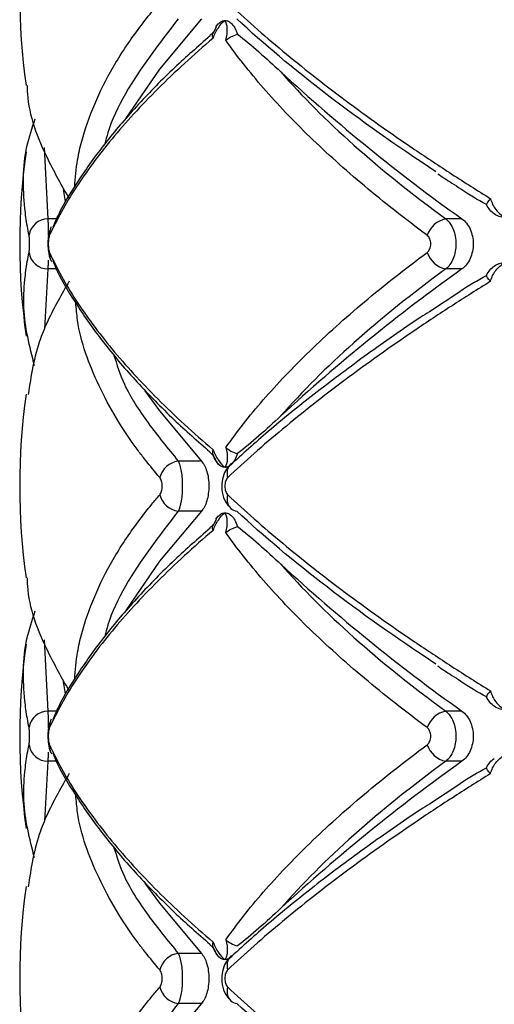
# Model space of a CAD drawing. Header units: millimetres. Extents: x -255 to 145, y -320 to 324.
# Tile 10 of 18: x -123 to -97, y -62 to -10. Entities that reach past the tile are written whole.
import ezdxf

# ---------------------------------------------------------------- set-up
doc = ezdxf.new("R2010")
doc.units = ezdxf.units.MM

msp = doc.modelspace()

# ---------------------------------------------------------------- linework, layer by layer
at = {"color": 7, "linetype": 'Continuous', "lineweight": 25}
for p, q in [((-112.164, -10.241), (-112.341, -10.58)), ((-112.178, -10.234), (-112.057, -10.068)), ((-112.503, -10.685), (-112.307, -10.506)), ((-120.253, -18.819), (-120.14, -19.459)), ((-99.193, -20.368), (-100.045, -20.368)), ((-99.193, -23.015), (-100.045, -23.015)), ((-99.297, -24.226), (-100.914, -25.272)), ((-112.307, -32.877), (-112.509, -32.686)), ((-112.947, -33.16), (-114.171, -33.16)), ((-111.399, -33.309), (-111.357, -33.274)), ((-112.947, -35.807), (-114.171, -35.807)), ((-112.164, -36.241), (-112.341, -36.58)), ((-112.178, -36.234), (-112.057, -36.068)), ((-112.503, -36.685), (-112.307, -36.506)), ((-120.253, -44.819), (-120.14, -45.459)), ((-99.193, -46.368), (-100.045, -46.368)), ((-99.193, -49.015), (-100.045, -49.015)), ((-99.297, -50.226), (-100.914, -51.272)), ((-112.307, -58.877), (-112.509, -58.686)), ((-112.947, -59.16), (-114.171, -59.16)), ((-111.399, -59.309), (-111.357, -59.274)), ((-112.947, -61.807), (-114.171, -61.807))]:
    msp.add_line(p, q, dxfattribs=at)
at = {"color": 8, "linetype": 'Continuous', "lineweight": 25}
for p, q in [((-121.245, -16.593), (-121.055, -20.368)), ((-120.599, -20.368), (-121.055, -20.368)), ((-121.055, -23.015), (-121.225, -26.169)), ((-120.607, -23.015), (-121.055, -23.015)), ((-121.245, -42.593), (-121.055, -46.368)), ((-120.599, -46.368), (-121.055, -46.368)), ((-121.055, -49.015), (-121.225, -52.169)), ((-120.607, -49.015), (-121.055, -49.015))]:
    msp.add_line(p, q, dxfattribs=at)
at = {"color": 7, "linetype": 'Continuous', "lineweight": 25, "flags": 128}
for points in [[(-112.947, -9.807), (-115.159, -12.454), (-116.94, -15.049)], [(-120.894, -20.826), (-120.883, -20.804), (-120.863, -20.767)], [(-115.934, -29.45), (-115.159, -30.514), (-112.947, -33.16)], [(-112.947, -35.807), (-115.159, -38.454), (-116.94, -41.049)], [(-120.894, -46.826), (-120.883, -46.804), (-120.863, -46.767)], [(-115.934, -55.45), (-115.159, -56.514), (-112.947, -59.16)], [(-112.947, -61.807), (-115.159, -64.454), (-116.901, -66.986)]]:
    msp.add_lwpolyline(points, dxfattribs=at)
at = {"color": 7, "linetype": 'Continuous', "lineweight": 25}
for centre, radius, start, end in [((-87.54, -8.484), 35, 172.0285, 187.9533), ((-42.736, 58.948), 97.357, 227.30517, 234.55701), ((-87.54, -21.691), 35, 172.0162, 188.0115), ((-121.049, -21.377), 1.009, 90.365, 172.0559), ((-99.773, -21.67), 1.331, 101.8017, 161.0069), ((-121.049, -22.006), 1.009, 187.9441, 269.635), ((-120.177, -22.22), 0.792, 174.5675, 210.4906), ((-99.773, -21.712), 1.331, 198.9931, 258.1983), ((-42.736, -102.331), 97.357, 125.44299, 132.69483), ((-87.54, -34.484), 35, 172.0285, 187.9533), ((-113.992, -34.339), 1.192, 98.6104, 164.9602), ((-113.992, -34.629), 1.192, 195.0398, 261.3896), ((-111, -35.221), 0.592, 227.7346, 262.2995), ((-42.736, 32.948), 97.357, 227.30517, 234.55701), ((-87.54, -47.691), 35, 172.0162, 188.0115), ((-121.049, -47.377), 1.009, 90.365, 172.0559), ((-99.773, -47.67), 1.331, 101.8017, 161.0069), ((-121.049, -48.006), 1.009, 187.9441, 269.635), ((-120.177, -48.22), 0.792, 174.5675, 210.4906), ((-99.773, -47.712), 1.331, 198.9931, 258.1983), ((-42.736, -128.331), 97.357, 125.44299, 132.69483), ((-87.54, -60.484), 35, 172.0285, 187.9533), ((-113.992, -60.339), 1.192, 98.6104, 164.9602), ((-113.992, -60.629), 1.192, 195.0398, 261.3896), ((-111, -61.221), 0.592, 227.7346, 262.2995)]:
    msp.add_arc(centre, radius, start, end, dxfattribs=at)
at = {"color": 8, "linetype": 'Continuous', "lineweight": 25}
for centre, radius, start, end in [((-120.171, -21.163), 0.797, 154.9934, 185.3445), ((-110.891, -33.799), 0.705, 136.0512, 199.1286), ((-110.892, -35.169), 0.705, 160.8684, 224.0029), ((-120.171, -47.163), 0.797, 154.9934, 185.3445), ((-110.891, -59.799), 0.705, 136.0512, 199.1286), ((-110.892, -61.169), 0.705, 160.8684, 224.0029)]:
    msp.add_arc(centre, radius, start, end, dxfattribs=at)
for points, knots in [([(-119.634, -18.684), (-119.6, -18.205), (-119.543, -17.402), (-119.041, -15.29), (-118.075, -12.978), (-116.571, -10.711), (-115.687, -9.577), (-115.285, -9.104), (-115.144, -8.938)], [0, 0, 0, 0, 0.147293, 0.246688, 0.645336, 0.850888, 0.947757, 1, 1, 1, 1]), ([(-114.171, -9.807), (-115.183, -11.118), (-116.714, -13.101), (-117.765, -15.332), (-118.001, -16.222), (-118.054, -16.425)], [0, 0, 0, 0, 0.600609, 0.908933, 1, 1, 1, 1]), ([(-121.055, -20.368), (-121.05, -20.462), (-121.039, -20.651), (-121.03, -21.004), (-121.028, -21.242), (-121.028, -21.314)], [0, 0, 0, 0, 0.409644, 0.820141, 1, 1, 1, 1]), ([(-121.035, -22.541), (-121.038, -22.64), (-121.041, -22.73), (-121.047, -22.888), (-121.051, -22.958), (-121.055, -23.015)], [0, 0, 0, 0, 0.5, 0.5, 1, 1, 1, 1]), ([(-115.144, -34.03), (-115.403, -33.722), (-115.801, -33.248), (-117.024, -31.644), (-118.482, -29.185), (-119.431, -26.56), (-119.554, -25.108), (-119.58, -24.8)], [0, 0, 0, 0, 0.102289, 0.157456, 0.528902, 0.90032, 1, 1, 1, 1]), ([(-117.58, -27.531), (-117.415, -28.056), (-117.035, -29.27), (-115.806, -31.154), (-114.716, -32.491), (-114.171, -33.16)], [0, 0, 0, 0, 0.276342, 0.638167, 1, 1, 1, 1]), ([(-119.634, -44.684), (-119.6, -44.205), (-119.543, -43.402), (-119.041, -41.29), (-118.075, -38.978), (-116.571, -36.711), (-115.687, -35.577), (-115.285, -35.104), (-115.144, -34.938)], [0, 0, 0, 0, 0.1472928, 0.2466885, 0.645336, 0.8508883, 0.9477568, 1, 1, 1, 1]), ([(-114.171, -35.807), (-115.183, -37.118), (-116.714, -39.101), (-117.765, -41.332), (-118.001, -42.222), (-118.054, -42.425)], [0, 0, 0, 0, 0.600609, 0.908933, 1, 1, 1, 1]), ([(-121.055, -46.368), (-121.05, -46.462), (-121.039, -46.651), (-121.03, -47.004), (-121.028, -47.242), (-121.028, -47.314)], [0, 0, 0, 0, 0.409644, 0.820141, 1, 1, 1, 1]), ([(-121.035, -48.541), (-121.038, -48.64), (-121.041, -48.73), (-121.047, -48.888), (-121.051, -48.958), (-121.055, -49.015)], [0, 0, 0, 0, 0.5, 0.5, 1, 1, 1, 1]), ([(-115.144, -60.03), (-115.403, -59.722), (-115.801, -59.248), (-117.024, -57.644), (-118.482, -55.185), (-119.431, -52.56), (-119.554, -51.108), (-119.58, -50.8)], [0, 0, 0, 0, 0.102289, 0.157456, 0.528902, 0.90032, 1, 1, 1, 1]), ([(-117.58, -53.531), (-117.415, -54.056), (-117.035, -55.27), (-115.806, -57.154), (-114.716, -58.491), (-114.171, -59.16)], [0, 0, 0, 0, 0.2763424, 0.6381674, 1, 1, 1, 1]), ([(-119.634, -70.684), (-119.6, -70.205), (-119.543, -69.402), (-119.041, -67.29), (-118.075, -64.978), (-116.571, -62.711), (-115.687, -61.577), (-115.285, -61.104), (-115.144, -60.938)], [0, 0, 0, 0, 0.147293, 0.246688, 0.645336, 0.850888, 0.947757, 1, 1, 1, 1]), ([(-114.171, -61.807), (-115.183, -63.118), (-116.714, -65.101), (-117.765, -67.332), (-118.001, -68.222), (-118.054, -68.425)], [0, 0, 0, 0, 0.600609, 0.908933, 1, 1, 1, 1])]:
    msp.add_open_spline(points, degree=3, knots=knots, dxfattribs=at)
at = {"color": 7, "linetype": 'Continuous', "lineweight": 25}
for points, knots in [([(-111.558, -8.938), (-110.658, -9.785), (-109.686, -10.643), (-107.618, -12.363), (-106.521, -13.227), (-104.203, -14.959), (-102.982, -15.828), (-101.053, -17.136), (-100.393, -17.574), (-99.054, -18.442), (-98.374, -18.873), (-97.682, -19.302)], [0, 0, 0, 0, 0.25, 0.25, 0.5, 0.5, 0.75, 0.75, 0.875, 0.875, 1, 1, 1, 1]), ([(-100.575, -17.877), (-102.655, -16.51), (-104.565, -15.155), (-108.065, -12.465), (-109.654, -11.131), (-111.08, -9.807)], [0, 0, 0, 0, 0.5, 0.5, 1, 1, 1, 1]), ([(-112.324, -10.818), (-112.257, -10.62), (-112.161, -10.433), (-111.944, -10.115), (-111.823, -9.985), (-111.703, -9.891)], [0, 0, 0, 0, 0.5, 0.5, 1, 1, 1, 1]), ([(-112.057, -10.068), (-112.003, -10.01), (-111.946, -9.966), (-111.827, -9.907), (-111.764, -9.891), (-111.703, -9.891)], [0, 0, 0, 0, 0.5, 0.5, 1, 1, 1, 1]), ([(-111.658, -10.936), (-111.594, -10.717), (-111.571, -10.503), (-111.59, -10.142), (-111.634, -9.994), (-111.703, -9.891)], [0, 0, 0, 0, 0.5, 0.5, 1, 1, 1, 1]), ([(-111.703, -9.891), (-111.641, -9.891), (-111.579, -9.906), (-111.457, -9.966), (-111.398, -10.01), (-111.342, -10.068)], [0, 0, 0, 0, 0.5, 0.5, 1, 1, 1, 1]), ([(-111.342, -10.068), (-111.287, -10.124), (-111.233, -10.196), (-111.13, -10.379), (-111.082, -10.488), (-111.042, -10.615)], [0, 0, 0, 0, 0.5, 0.5, 1, 1, 1, 1]), ([(-112.324, -10.818), (-112.847, -11.262), (-113.352, -11.708), (-114.325, -12.601), (-114.794, -13.049), (-116.135, -14.387), (-116.943, -15.27), (-118.39, -17.018), (-119.028, -17.884), (-120.128, -19.583), (-120.591, -20.42), (-120.965, -21.237)], [0, 0, 0, 0, 0.125, 0.125, 0.25, 0.25, 0.5, 0.5, 0.75, 0.75, 1, 1, 1, 1]), ([(-112.49, -10.701), (-113.125, -11.259), (-114.498, -12.467), (-116.31, -14.324), (-117.991, -16.273), (-119.393, -18.22), (-120.33, -19.736), (-120.702, -20.588), (-120.798, -20.807)], [0, 0, 0, 0, 0.162564, 0.351206, 0.542481, 0.736247, 0.932153, 1, 1, 1, 1]), ([(-111.042, -10.615), (-110.669, -10.901), (-110.293, -11.219), (-109.53, -11.889), (-109.144, -12.242), (-108.753, -12.607)], [0, 0, 0, 0, 0.5, 0.5, 1, 1, 1, 1]), ([(-101.031, -21.237), (-102.202, -20.37), (-103.31, -19.497), (-105.376, -17.761), (-106.337, -16.896), (-108.114, -15.174), (-108.93, -14.316), (-110.045, -13.033), (-110.397, -12.608), (-111.058, -11.767), (-111.368, -11.35), (-111.658, -10.936)], [0, 0, 0, 0, 0.25, 0.25, 0.5, 0.5, 0.75, 0.75, 0.875, 0.875, 1, 1, 1, 1]), ([(-108.753, -12.607), (-107.635, -13.89), (-106.348, -15.179), (-103.445, -17.766), (-101.829, -19.064), (-100.045, -20.368)], [0, 0, 0, 0, 0.5, 0.5, 1, 1, 1, 1]), ([(-122.152, -13.319), (-122.148, -13.466), (-122.117, -14.762), (-121.347, -16.78), (-120.318, -18.617), (-119.934, -19.302)], [0, 0, 0, 0, 0.073888, 0.655188, 1, 1, 1, 1]), ([(-122.048, -21.237), (-122.108, -20.921), (-122.198, -20.446), (-122.37, -18.881), (-122.409, -17.128), (-121.884, -15.563), (-121.721, -15.077)], [0, 0, 0, 0, 0.154022, 0.231518, 0.761029, 1, 1, 1, 1]), ([(-100.471, -17.982), (-100.228, -18.149), (-99.837, -18.415), (-99.409, -18.679), (-99.249, -18.777)], [0, 0, 0, 0, 0.6249323, 1, 1, 1, 1]), ([(-97.896, -19.615), (-98.361, -19.358), (-98.826, -19.102), (-99.258, -18.799), (-99.259, -18.799)], [0, 0, 0, 0, 0.998714, 1, 1, 1, 1]), ([(-97.486, -20.107), (-97.569, -20.049), (-97.645, -19.978), (-97.782, -19.813), (-97.844, -19.718), (-97.896, -19.615)], [0, 0, 0, 0, 0.5, 0.5, 1, 1, 1, 1]), ([(-97.682, -19.302), (-97.632, -19.508), (-97.532, -19.707), (-97.274, -20.045), (-97.115, -20.185), (-96.947, -20.284)], [0, 0, 0, 0, 0.5, 0.5, 1, 1, 1, 1]), ([(-96.947, -20.284), (-97.041, -20.284), (-97.135, -20.269), (-97.316, -20.209), (-97.403, -20.166), (-97.486, -20.107)], [0, 0, 0, 0, 0.5, 0.5, 1, 1, 1, 1]), ([(-100.045, -20.368), (-99.965, -20.432), (-99.892, -20.511), (-99.76, -20.697), (-99.703, -20.804), (-99.61, -21.034), (-99.573, -21.161), (-99.525, -21.42), (-99.512, -21.556), (-99.512, -21.961), (-99.562, -22.23), (-99.748, -22.694), (-99.884, -22.887), (-100.045, -23.015)], [0, 0, 0, 0, 0.125, 0.125, 0.25, 0.25, 0.375, 0.375, 0.5, 0.5, 0.75, 0.75, 1, 1, 1, 1]), ([(-99.193, -20.368), (-99.104, -20.432), (-99.023, -20.51), (-98.877, -20.696), (-98.813, -20.802), (-98.709, -21.033), (-98.668, -21.16), (-98.613, -21.419), (-98.599, -21.555), (-98.599, -21.962), (-98.655, -22.231), (-98.864, -22.695), (-99.015, -22.887), (-99.193, -23.015)], [0, 0, 0, 0, 0.125, 0.125, 0.25, 0.25, 0.375, 0.375, 0.5, 0.5, 0.75, 0.75, 1, 1, 1, 1]), ([(-122.048, -22.145), (-122.038, -22.101), (-122.031, -22.035), (-122.02, -21.876), (-122.018, -21.784), (-122.018, -21.599), (-122.02, -21.506), (-122.031, -21.348), (-122.038, -21.281), (-122.048, -21.237)], [0, 0, 0, 0, 0.25, 0.25, 0.5, 0.5, 0.75, 0.75, 1, 1, 1, 1]), ([(-120.922, -20.905), (-120.934, -20.931), (-120.996, -21.066), (-121.036, -21.324), (-121.066, -21.719), (-121.022, -22.136), (-120.987, -22.409), (-120.895, -22.546), (-120.889, -22.555)], [0, 0, 0, 0, 0.051962, 0.270953, 0.486382, 0.709478, 0.980097, 1, 1, 1, 1]), ([(-120.965, -21.237), (-120.984, -21.279), (-121.001, -21.342), (-121.025, -21.502), (-121.032, -21.596), (-121.032, -21.788), (-121.025, -21.884), (-121.001, -22.041), (-120.984, -22.104), (-120.965, -22.145)], [0, 0, 0, 0, 0.25, 0.25, 0.5, 0.5, 0.75, 0.75, 1, 1, 1, 1]), ([(-101.031, -22.145), (-100.972, -22.101), (-100.922, -22.035), (-100.854, -21.876), (-100.836, -21.784), (-100.836, -21.599), (-100.854, -21.506), (-100.922, -21.348), (-100.972, -21.281), (-101.031, -21.237)], [0, 0, 0, 0, 0.25, 0.25, 0.5, 0.5, 0.75, 0.75, 1, 1, 1, 1]), ([(-121.756, -28.122), (-122.016, -27.107), (-122.402, -25.594), (-122.298, -23.754), (-122.174, -22.779), (-122.079, -22.304), (-122.048, -22.145)], [0, 0, 0, 0, 0.5109129, 0.761253, 0.9200848, 1, 1, 1, 1]), ([(-120.965, -22.145), (-120.59, -22.966), (-120.124, -23.807), (-119.023, -25.506), (-118.388, -26.366), (-116.948, -28.107), (-116.143, -28.987), (-114.803, -30.325), (-114.333, -30.774), (-113.356, -31.671), (-112.849, -32.119), (-112.324, -32.565)], [0, 0, 0, 0, 0.25, 0.25, 0.5, 0.5, 0.75, 0.75, 0.875, 0.875, 1, 1, 1, 1]), ([(-111.658, -32.446), (-111.08, -31.622), (-110.42, -30.781), (-108.937, -29.075), (-108.119, -28.214), (-106.338, -26.487), (-105.374, -25.619), (-103.303, -23.88), (-102.199, -23.011), (-101.031, -22.145)], [0, 0, 0, 0, 0.25, 0.25, 0.5, 0.5, 0.75, 0.75, 1, 1, 1, 1]), ([(-120.799, -22.575), (-120.726, -22.749), (-120.383, -23.556), (-119.476, -25.034), (-118.079, -27), (-116.379, -28.985), (-114.54, -30.877), (-113.142, -32.107), (-112.499, -32.673)], [0, 0, 0, 0, 0.053809, 0.250284, 0.446763, 0.641961, 0.835259, 1, 1, 1, 1]), ([(-97.896, -23.353), (-97.844, -23.249), (-97.784, -23.156), (-97.646, -22.991), (-97.569, -22.919), (-97.486, -22.86)], [0, 0, 0, 0, 0.5, 0.5, 1, 1, 1, 1]), ([(-97.682, -23.666), (-97.632, -23.46), (-97.532, -23.261), (-97.274, -22.922), (-97.115, -22.783), (-96.947, -22.684)], [0, 0, 0, 0, 0.5, 0.5, 1, 1, 1, 1]), ([(-97.486, -22.86), (-97.403, -22.802), (-97.316, -22.758), (-97.135, -22.699), (-97.041, -22.684), (-96.947, -22.684)], [0, 0, 0, 0, 0.5, 0.5, 1, 1, 1, 1]), ([(-100.045, -23.015), (-101.829, -24.318), (-103.445, -25.617), (-106.348, -28.204), (-107.635, -29.492), (-108.753, -30.776)], [0, 0, 0, 0, 0.5, 0.5, 1, 1, 1, 1]), ([(-99.308, -24.203), (-99.299, -24.196), (-98.851, -23.882), (-98.369, -23.615), (-97.896, -23.353)], [0, 0, 0, 0, 0.01995, 1, 1, 1, 1]), ([(-119.934, -23.666), (-120.326, -24.351), (-120.903, -25.359), (-121.743, -27.355), (-121.94, -28.66), (-122.089, -29.64)], [0, 0, 0, 0, 0.345257, 0.508296, 1, 1, 1, 1]), ([(-97.682, -23.666), (-98.371, -24.093), (-99.05, -24.523), (-100.385, -25.388), (-101.042, -25.824), (-102.97, -27.132), (-104.196, -28.003), (-106.521, -29.741), (-107.623, -30.609), (-109.693, -32.331), (-110.661, -33.186), (-111.558, -34.03)], [0, 0, 0, 0, 0.125, 0.125, 0.25, 0.25, 0.5, 0.5, 0.75, 0.75, 1, 1, 1, 1]), ([(-100.914, -25.272), (-101.065, -25.37), (-102.224, -26.116), (-104.22, -27.529), (-106.874, -29.502), (-109.271, -31.435), (-110.663, -32.692), (-111.336, -33.3)], [0, 0, 0, 0, 0.036226, 0.278435, 0.522957, 0.769535, 1, 1, 1, 1]), ([(-108.753, -30.776), (-109.144, -31.141), (-109.53, -31.494), (-110.293, -32.164), (-110.669, -32.482), (-111.042, -32.767)], [0, 0, 0, 0, 0.5, 0.5, 1, 1, 1, 1]), ([(-112.324, -32.565), (-112.257, -32.763), (-112.161, -32.95), (-111.944, -33.267), (-111.824, -33.397), (-111.703, -33.491)], [0, 0, 0, 0, 0.5, 0.5, 1, 1, 1, 1]), ([(-111.658, -32.446), (-111.594, -32.665), (-111.571, -32.88), (-111.59, -33.24), (-111.634, -33.388), (-111.703, -33.491)], [0, 0, 0, 0, 0.5, 0.5, 1, 1, 1, 1]), ([(-111.658, -32.446), (-111.583, -32.509), (-111.493, -32.572), (-111.284, -32.684), (-111.168, -32.732), (-111.042, -32.767)], [0, 0, 0, 0, 0.5, 0.5, 1, 1, 1, 1]), ([(-114.171, -33.16), (-114.138, -33.224), (-114.109, -33.303), (-114.056, -33.489), (-114.033, -33.595), (-113.995, -33.826), (-113.98, -33.952), (-113.961, -34.212), (-113.956, -34.347), (-113.956, -34.753), (-113.976, -35.022), (-114.051, -35.487), (-114.106, -35.679), (-114.171, -35.807)], [0, 0, 0, 0, 0.125, 0.125, 0.25, 0.25, 0.375, 0.375, 0.5, 0.5, 0.75, 0.75, 1, 1, 1, 1]), ([(-112.947, -33.16), (-112.89, -33.223), (-112.837, -33.3), (-112.741, -33.483), (-112.698, -33.589), (-112.629, -33.819), (-112.601, -33.946), (-112.564, -34.208), (-112.554, -34.345), (-112.554, -34.757), (-112.593, -35.029), (-112.733, -35.494), (-112.832, -35.682), (-112.947, -35.807)], [0, 0, 0, 0, 0.125, 0.125, 0.25, 0.25, 0.375, 0.375, 0.5, 0.5, 0.75, 0.75, 1, 1, 1, 1]), ([(-112.337, -32.798), (-112.292, -32.919), (-112.213, -33.129), (-112.08, -33.289), (-112.024, -33.356)], [0, 0, 0, 0, 0.578687, 1, 1, 1, 1]), ([(-111.042, -32.767), (-111.085, -32.884), (-111.162, -33.094), (-111.273, -33.228), (-111.322, -33.287)], [0, 0, 0, 0, 0.559386, 1, 1, 1, 1]), ([(-111.703, -33.491), (-111.764, -33.491), (-111.826, -33.476), (-111.946, -33.417), (-112.003, -33.373), (-112.057, -33.315)], [0, 0, 0, 0, 0.5, 0.5, 1, 1, 1, 1]), ([(-111.39, -33.32), (-111.452, -33.376), (-111.618, -33.529), (-111.791, -33.888), (-111.898, -34.389), (-111.84, -34.942), (-111.664, -35.39), (-111.459, -35.578), (-111.386, -35.645)], [0, 0, 0, 0, 0.097841, 0.262476, 0.456962, 0.676654, 0.885106, 1, 1, 1, 1]), ([(-111.342, -33.315), (-111.398, -33.373), (-111.457, -33.417), (-111.578, -33.476), (-111.641, -33.491), (-111.703, -33.491)], [0, 0, 0, 0, 0.5, 0.5, 1, 1, 1, 1]), ([(-115.144, -34.938), (-115.106, -34.895), (-115.075, -34.829), (-115.031, -34.67), (-115.019, -34.577), (-115.019, -34.39), (-115.031, -34.296), (-115.075, -34.138), (-115.106, -34.073), (-115.144, -34.03)], [0, 0, 0, 0, 0.25, 0.25, 0.5, 0.5, 0.75, 0.75, 1, 1, 1, 1]), ([(-111.558, -34.03), (-111.604, -34.073), (-111.643, -34.138), (-111.698, -34.298), (-111.712, -34.391), (-111.712, -34.578), (-111.697, -34.671), (-111.643, -34.829), (-111.604, -34.895), (-111.558, -34.938)], [0, 0, 0, 0, 0.25, 0.25, 0.5, 0.5, 0.75, 0.75, 1, 1, 1, 1]), ([(-111.558, -34.938), (-110.658, -35.785), (-109.686, -36.643), (-107.618, -38.363), (-106.521, -39.227), (-104.203, -40.959), (-102.982, -41.828), (-101.053, -43.136), (-100.393, -43.574), (-99.054, -44.442), (-98.374, -44.873), (-97.682, -45.302)], [0, 0, 0, 0, 0.25, 0.25, 0.5, 0.5, 0.75, 0.75, 0.875, 0.875, 1, 1, 1, 1]), ([(-100.575, -43.877), (-102.655, -42.51), (-104.565, -41.155), (-108.065, -38.465), (-109.654, -37.131), (-111.08, -35.807)], [0, 0, 0, 0, 0.5, 0.5, 1, 1, 1, 1]), ([(-112.324, -36.818), (-112.257, -36.62), (-112.161, -36.433), (-111.944, -36.115), (-111.823, -35.985), (-111.703, -35.891)], [0, 0, 0, 0, 0.5, 0.5, 1, 1, 1, 1]), ([(-112.057, -36.068), (-112.003, -36.01), (-111.946, -35.966), (-111.827, -35.907), (-111.764, -35.891), (-111.703, -35.891)], [0, 0, 0, 0, 0.5, 0.5, 1, 1, 1, 1]), ([(-111.658, -36.936), (-111.594, -36.717), (-111.571, -36.503), (-111.59, -36.142), (-111.634, -35.994), (-111.703, -35.891)], [0, 0, 0, 0, 0.5, 0.5, 1, 1, 1, 1]), ([(-111.703, -35.891), (-111.641, -35.891), (-111.579, -35.906), (-111.457, -35.966), (-111.398, -36.01), (-111.342, -36.068)], [0, 0, 0, 0, 0.5, 0.5, 1, 1, 1, 1]), ([(-111.342, -36.068), (-111.287, -36.124), (-111.233, -36.196), (-111.13, -36.379), (-111.082, -36.488), (-111.042, -36.615)], [0, 0, 0, 0, 0.5, 0.5, 1, 1, 1, 1]), ([(-112.324, -36.818), (-112.847, -37.262), (-113.352, -37.708), (-114.325, -38.601), (-114.794, -39.049), (-116.135, -40.387), (-116.943, -41.27), (-118.39, -43.018), (-119.028, -43.884), (-120.128, -45.583), (-120.591, -46.42), (-120.965, -47.237)], [0, 0, 0, 0, 0.125, 0.125, 0.25, 0.25, 0.5, 0.5, 0.75, 0.75, 1, 1, 1, 1]), ([(-112.49, -36.701), (-113.125, -37.259), (-114.498, -38.467), (-116.31, -40.324), (-117.991, -42.273), (-119.393, -44.22), (-120.33, -45.736), (-120.702, -46.588), (-120.798, -46.807)], [0, 0, 0, 0, 0.162564, 0.351206, 0.542481, 0.736247, 0.932153, 1, 1, 1, 1]), ([(-111.042, -36.615), (-110.669, -36.901), (-110.293, -37.219), (-109.53, -37.889), (-109.144, -38.242), (-108.753, -38.607)], [0, 0, 0, 0, 0.5, 0.5, 1, 1, 1, 1]), ([(-101.031, -47.237), (-102.202, -46.37), (-103.31, -45.497), (-105.376, -43.761), (-106.337, -42.896), (-108.114, -41.174), (-108.93, -40.316), (-110.045, -39.033), (-110.397, -38.608), (-111.058, -37.767), (-111.368, -37.35), (-111.658, -36.936)], [0, 0, 0, 0, 0.25, 0.25, 0.5, 0.5, 0.75, 0.75, 0.875, 0.875, 1, 1, 1, 1]), ([(-108.753, -38.607), (-107.635, -39.89), (-106.348, -41.179), (-103.445, -43.766), (-101.829, -45.064), (-100.045, -46.368)], [0, 0, 0, 0, 0.5, 0.5, 1, 1, 1, 1]), ([(-122.152, -39.319), (-122.148, -39.466), (-122.117, -40.762), (-121.347, -42.78), (-120.318, -44.617), (-119.934, -45.302)], [0, 0, 0, 0, 0.0738876, 0.6551878, 1, 1, 1, 1]), ([(-122.048, -47.237), (-122.108, -46.921), (-122.198, -46.446), (-122.37, -44.881), (-122.409, -43.128), (-121.884, -41.563), (-121.721, -41.077)], [0, 0, 0, 0, 0.1540225, 0.2315181, 0.7610287, 1, 1, 1, 1]), ([(-100.471, -43.982), (-100.228, -44.149), (-99.837, -44.415), (-99.409, -44.679), (-99.249, -44.777)], [0, 0, 0, 0, 0.624932, 1, 1, 1, 1]), ([(-97.896, -45.615), (-98.361, -45.358), (-98.826, -45.102), (-99.258, -44.799), (-99.259, -44.799)], [0, 0, 0, 0, 0.998714, 1, 1, 1, 1]), ([(-97.486, -46.107), (-97.569, -46.049), (-97.645, -45.978), (-97.782, -45.813), (-97.844, -45.718), (-97.896, -45.615)], [0, 0, 0, 0, 0.5, 0.5, 1, 1, 1, 1]), ([(-97.682, -45.302), (-97.632, -45.508), (-97.532, -45.707), (-97.274, -46.045), (-97.115, -46.185), (-96.947, -46.284)], [0, 0, 0, 0, 0.5, 0.5, 1, 1, 1, 1]), ([(-96.947, -46.284), (-97.041, -46.284), (-97.135, -46.269), (-97.316, -46.209), (-97.403, -46.166), (-97.486, -46.107)], [0, 0, 0, 0, 0.5, 0.5, 1, 1, 1, 1]), ([(-100.045, -46.368), (-99.965, -46.432), (-99.892, -46.511), (-99.76, -46.697), (-99.703, -46.804), (-99.61, -47.034), (-99.573, -47.161), (-99.525, -47.42), (-99.512, -47.556), (-99.512, -47.961), (-99.562, -48.23), (-99.748, -48.694), (-99.884, -48.887), (-100.045, -49.015)], [0, 0, 0, 0, 0.125, 0.125, 0.25, 0.25, 0.375, 0.375, 0.5, 0.5, 0.75, 0.75, 1, 1, 1, 1]), ([(-99.193, -46.368), (-99.104, -46.432), (-99.023, -46.51), (-98.877, -46.696), (-98.813, -46.802), (-98.709, -47.033), (-98.668, -47.16), (-98.613, -47.419), (-98.599, -47.555), (-98.599, -47.962), (-98.655, -48.231), (-98.864, -48.695), (-99.015, -48.887), (-99.193, -49.015)], [0, 0, 0, 0, 0.125, 0.125, 0.25, 0.25, 0.375, 0.375, 0.5, 0.5, 0.75, 0.75, 1, 1, 1, 1]), ([(-122.048, -48.145), (-122.038, -48.101), (-122.031, -48.035), (-122.02, -47.876), (-122.018, -47.784), (-122.018, -47.599), (-122.02, -47.506), (-122.031, -47.348), (-122.038, -47.281), (-122.048, -47.237)], [0, 0, 0, 0, 0.25, 0.25, 0.5, 0.5, 0.75, 0.75, 1, 1, 1, 1]), ([(-120.922, -46.905), (-120.934, -46.931), (-120.996, -47.066), (-121.036, -47.324), (-121.066, -47.719), (-121.022, -48.136), (-120.987, -48.409), (-120.895, -48.546), (-120.889, -48.555)], [0, 0, 0, 0, 0.051962, 0.270953, 0.486382, 0.709478, 0.980097, 1, 1, 1, 1]), ([(-120.965, -47.237), (-120.984, -47.279), (-121.001, -47.342), (-121.025, -47.502), (-121.032, -47.596), (-121.032, -47.788), (-121.025, -47.884), (-121.001, -48.041), (-120.984, -48.104), (-120.965, -48.145)], [0, 0, 0, 0, 0.25, 0.25, 0.5, 0.5, 0.75, 0.75, 1, 1, 1, 1]), ([(-101.031, -48.145), (-100.972, -48.101), (-100.922, -48.035), (-100.854, -47.876), (-100.836, -47.784), (-100.836, -47.599), (-100.854, -47.506), (-100.922, -47.348), (-100.972, -47.281), (-101.031, -47.237)], [0, 0, 0, 0, 0.25, 0.25, 0.5, 0.5, 0.75, 0.75, 1, 1, 1, 1]), ([(-121.756, -54.122), (-122.016, -53.107), (-122.402, -51.594), (-122.298, -49.754), (-122.174, -48.779), (-122.079, -48.304), (-122.048, -48.145)], [0, 0, 0, 0, 0.510913, 0.761253, 0.920085, 1, 1, 1, 1]), ([(-120.965, -48.145), (-120.59, -48.966), (-120.124, -49.807), (-119.023, -51.506), (-118.388, -52.366), (-116.948, -54.107), (-116.143, -54.987), (-114.803, -56.325), (-114.333, -56.774), (-113.356, -57.671), (-112.849, -58.119), (-112.324, -58.565)], [0, 0, 0, 0, 0.25, 0.25, 0.5, 0.5, 0.75, 0.75, 0.875, 0.875, 1, 1, 1, 1]), ([(-111.658, -58.446), (-111.08, -57.622), (-110.42, -56.781), (-108.937, -55.075), (-108.119, -54.214), (-106.338, -52.487), (-105.374, -51.619), (-103.303, -49.88), (-102.199, -49.011), (-101.031, -48.145)], [0, 0, 0, 0, 0.25, 0.25, 0.5, 0.5, 0.75, 0.75, 1, 1, 1, 1]), ([(-120.799, -48.575), (-120.726, -48.749), (-120.383, -49.556), (-119.476, -51.034), (-118.079, -53), (-116.379, -54.985), (-114.54, -56.877), (-113.142, -58.107), (-112.499, -58.673)], [0, 0, 0, 0, 0.053809, 0.250284, 0.446763, 0.641961, 0.835259, 1, 1, 1, 1]), ([(-97.896, -49.353), (-97.844, -49.249), (-97.784, -49.156), (-97.646, -48.991), (-97.569, -48.919), (-97.486, -48.86)], [0, 0, 0, 0, 0.5, 0.5, 1, 1, 1, 1]), ([(-97.682, -49.666), (-97.632, -49.46), (-97.532, -49.261), (-97.274, -48.922), (-97.115, -48.783), (-96.947, -48.684)], [0, 0, 0, 0, 0.5, 0.5, 1, 1, 1, 1]), ([(-100.045, -49.015), (-101.829, -50.318), (-103.445, -51.617), (-106.348, -54.204), (-107.635, -55.492), (-108.753, -56.776)], [0, 0, 0, 0, 0.5, 0.5, 1, 1, 1, 1]), ([(-99.308, -50.203), (-99.299, -50.196), (-98.851, -49.882), (-98.369, -49.615), (-97.896, -49.353)], [0, 0, 0, 0, 0.01995, 1, 1, 1, 1]), ([(-119.934, -49.666), (-120.326, -50.351), (-120.903, -51.359), (-121.743, -53.355), (-121.94, -54.66), (-122.089, -55.64)], [0, 0, 0, 0, 0.345257, 0.508296, 1, 1, 1, 1]), ([(-97.682, -49.666), (-98.371, -50.093), (-99.05, -50.523), (-100.385, -51.388), (-101.042, -51.824), (-102.97, -53.132), (-104.196, -54.003), (-106.521, -55.741), (-107.623, -56.609), (-109.693, -58.331), (-110.661, -59.186), (-111.558, -60.03)], [0, 0, 0, 0, 0.125, 0.125, 0.25, 0.25, 0.5, 0.5, 0.75, 0.75, 1, 1, 1, 1]), ([(-100.914, -51.272), (-101.065, -51.37), (-102.224, -52.116), (-104.22, -53.529), (-106.874, -55.502), (-109.271, -57.435), (-110.663, -58.692), (-111.336, -59.3)], [0, 0, 0, 0, 0.036226, 0.278435, 0.522957, 0.769535, 1, 1, 1, 1]), ([(-108.753, -56.776), (-109.144, -57.141), (-109.53, -57.494), (-110.293, -58.164), (-110.669, -58.482), (-111.042, -58.767)], [0, 0, 0, 0, 0.5, 0.5, 1, 1, 1, 1]), ([(-112.324, -58.565), (-112.257, -58.763), (-112.161, -58.95), (-111.944, -59.267), (-111.824, -59.397), (-111.703, -59.491)], [0, 0, 0, 0, 0.5, 0.5, 1, 1, 1, 1]), ([(-111.658, -58.446), (-111.594, -58.665), (-111.571, -58.88), (-111.59, -59.24), (-111.634, -59.388), (-111.703, -59.491)], [0, 0, 0, 0, 0.5, 0.5, 1, 1, 1, 1]), ([(-111.658, -58.446), (-111.583, -58.509), (-111.493, -58.572), (-111.284, -58.684), (-111.168, -58.732), (-111.042, -58.767)], [0, 0, 0, 0, 0.5, 0.5, 1, 1, 1, 1]), ([(-114.171, -59.16), (-114.138, -59.224), (-114.109, -59.303), (-114.056, -59.489), (-114.033, -59.595), (-113.995, -59.826), (-113.98, -59.952), (-113.961, -60.212), (-113.956, -60.347), (-113.956, -60.753), (-113.976, -61.022), (-114.051, -61.487), (-114.106, -61.679), (-114.171, -61.807)], [0, 0, 0, 0, 0.125, 0.125, 0.25, 0.25, 0.375, 0.375, 0.5, 0.5, 0.75, 0.75, 1, 1, 1, 1]), ([(-112.947, -59.16), (-112.89, -59.223), (-112.837, -59.3), (-112.741, -59.483), (-112.698, -59.589), (-112.629, -59.819), (-112.601, -59.946), (-112.564, -60.208), (-112.554, -60.345), (-112.554, -60.757), (-112.593, -61.029), (-112.733, -61.494), (-112.832, -61.682), (-112.947, -61.807)], [0, 0, 0, 0, 0.125, 0.125, 0.25, 0.25, 0.375, 0.375, 0.5, 0.5, 0.75, 0.75, 1, 1, 1, 1]), ([(-112.337, -58.798), (-112.292, -58.919), (-112.213, -59.129), (-112.08, -59.289), (-112.024, -59.356)], [0, 0, 0, 0, 0.578687, 1, 1, 1, 1]), ([(-111.703, -59.491), (-111.764, -59.491), (-111.826, -59.476), (-111.946, -59.417), (-112.003, -59.373), (-112.057, -59.315)], [0, 0, 0, 0, 0.5, 0.5, 1, 1, 1, 1]), ([(-111.39, -59.32), (-111.452, -59.376), (-111.618, -59.529), (-111.791, -59.888), (-111.898, -60.389), (-111.84, -60.942), (-111.664, -61.39), (-111.459, -61.578), (-111.386, -61.645)], [0, 0, 0, 0, 0.0978415, 0.2624762, 0.456962, 0.6766541, 0.8851057, 1, 1, 1, 1]), ([(-111.342, -59.315), (-111.398, -59.373), (-111.457, -59.417), (-111.578, -59.476), (-111.641, -59.491), (-111.703, -59.491)], [0, 0, 0, 0, 0.5, 0.5, 1, 1, 1, 1]), ([(-115.144, -60.938), (-115.106, -60.895), (-115.075, -60.829), (-115.031, -60.67), (-115.019, -60.577), (-115.019, -60.39), (-115.031, -60.296), (-115.075, -60.138), (-115.106, -60.073), (-115.144, -60.03)], [0, 0, 0, 0, 0.25, 0.25, 0.5, 0.5, 0.75, 0.75, 1, 1, 1, 1]), ([(-111.558, -60.03), (-111.604, -60.073), (-111.643, -60.138), (-111.698, -60.298), (-111.712, -60.391), (-111.712, -60.578), (-111.697, -60.671), (-111.643, -60.829), (-111.604, -60.895), (-111.558, -60.938)], [0, 0, 0, 0, 0.25, 0.25, 0.5, 0.5, 0.75, 0.75, 1, 1, 1, 1]), ([(-111.558, -60.938), (-110.658, -61.785), (-109.686, -62.643), (-107.618, -64.363), (-106.521, -65.227), (-104.203, -66.959), (-102.982, -67.828), (-101.053, -69.136), (-100.393, -69.574), (-99.054, -70.442), (-98.374, -70.873), (-97.682, -71.302)], [0, 0, 0, 0, 0.25, 0.25, 0.5, 0.5, 0.75, 0.75, 0.875, 0.875, 1, 1, 1, 1]), ([(-100.575, -69.877), (-102.655, -68.51), (-104.565, -67.155), (-108.065, -64.465), (-109.654, -63.131), (-111.08, -61.807)], [0, 0, 0, 0, 0.5, 0.5, 1, 1, 1, 1])]:
    msp.add_open_spline(points, degree=3, knots=knots, dxfattribs=at)
for points in [[(-112.324, -10.818), (-112.385, -10.695), (-112.381, -10.579), (-112.307, -10.506)], [(-111.658, -10.936), (-111.509, -10.811), (-111.294, -10.686), (-111.042, -10.615)], [(-97.682, -19.302), (-97.816, -19.425), (-97.894, -19.544), (-97.896, -19.615)], [(-97.682, -23.666), (-97.816, -23.543), (-97.894, -23.424), (-97.896, -23.353)], [(-112.324, -32.565), (-112.385, -32.688), (-112.381, -32.804), (-112.307, -32.877)], [(-112.057, -33.315), (-112.147, -33.219), (-112.236, -33.076), (-112.307, -32.877)], [(-112.324, -36.818), (-112.385, -36.695), (-112.381, -36.579), (-112.307, -36.506)], [(-111.658, -36.936), (-111.509, -36.811), (-111.294, -36.686), (-111.042, -36.615)], [(-97.682, -45.302), (-97.816, -45.425), (-97.894, -45.544), (-97.896, -45.615)], [(-97.682, -49.666), (-97.816, -49.543), (-97.894, -49.424), (-97.896, -49.353)], [(-112.324, -58.565), (-112.385, -58.688), (-112.381, -58.804), (-112.307, -58.877)], [(-112.057, -59.315), (-112.147, -59.219), (-112.236, -59.076), (-112.307, -58.877)]]:
    msp.add_open_spline(points, degree=3, dxfattribs=at)

doc.saveas('drawing.dxf')
